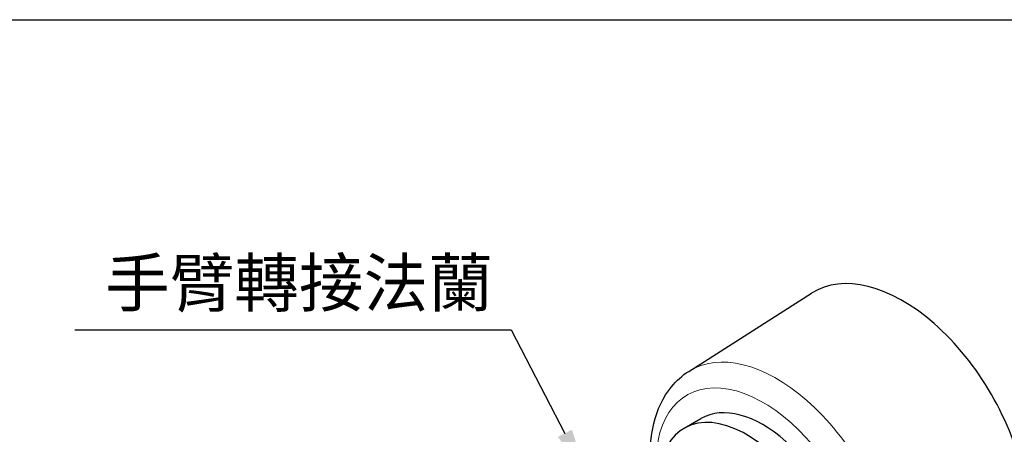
# Model space of a CAD drawing. Header units: millimetres. Extents: x 0 to 7391, y -1386 to 1500.
# Tile 20 of 127: x 1660 to 1909, y 553 to 658. Entities that reach past the tile are written whole.
import ezdxf

# ---------------------------------------------------------------- set-up
doc = ezdxf.new("R2010")
doc.units = ezdxf.units.MM
doc.header["$LTSCALE"] = 0.5
for name, color, linetype, lineweight in [('AM_5', 3, 'Continuous', 25), ('可見 (ISO)', 7, 'Continuous', 25), ('窄部可見 (ISO)', 7, 'Continuous', 18)]:
    doc.layers.add(name, color=color, linetype=linetype, lineweight=lineweight)
doc.styles.get("Standard").update_dxf_attribs({"font": 'arial.ttf'})

# ---------------------------------------------------------------- blocks, each defined once
blk = doc.blocks.new('*S998')
at = {"layer": 'AM_5'}
for p, q in [((1673.64, 579.78), (1784.23, 579.78)), ((1784.23, 579.78), (1797.81, 553.58))]:
    blk.add_line(p, q, dxfattribs=at)
at = {"layer": 'AM_5', "linetype": 'Continuous'}
blk.add_trace([(1796.03, 552.66), (1799.58, 554.5), (1803.33, 542.93)], dxfattribs=at)
at = {"layer": 'AM_5', "color": 2, "insert": (1779.53, 584.19), "char_height": 12, "attachment_point": 9}
blk.add_mtext('{\\fPMingLiU|b0|i0|c136|p18;手臂轉接法蘭}', dxfattribs=at)

msp = doc.modelspace()

# ---------------------------------------------------------------- linework, layer by layer
msp.add_line((1146.528, 658.42), (1946.528, 658.42))
at = {"layer": '可見 (ISO)'}
for p, q in [((1829.181, 569.294), (1860.316, 589.091)), ((1828.017, 554.87), (1832.259, 557.32))]:
    msp.add_line(p, q, dxfattribs=at)
for centre, major_axis, start_param, end_param in [((1883.365, 550.452), (-22.5, 38.971), 3.1168974, 6.3078805), ((1848.009, 530.04), (15.75, -27.28), 0, 3.1415927), ((1843.767, 527.59), (15.75, -27.28), 5.6688343, 10.039129)]:
    msp.add_ellipse(centre, major_axis=major_axis, ratio=0.5773503, start_param=start_param, end_param=end_param, dxfattribs=at)
msp.add_open_spline([(1819.428, 545.626), (1819.245, 549.291), (1819.521, 552.808), (1821.177, 559.559), (1822.655, 562.762), (1826.052, 566.917), (1827.528, 568.243), (1829.181, 569.294)], degree=3, knots=[4.65292559, 4.65292559, 4.65292559, 4.65292559, 4.9555563, 4.9555563, 5.2826414, 5.2826414, 5.47309192, 5.47309192, 5.47309192, 5.47309192], dxfattribs=at)
at = {"layer": '窄部可見 (ISO)'}
for centre, major_axis, start_param, end_param in [((1851.421, 532.01), (21.711, -37.605), 6.2584901, 9.4494732), ((1848.009, 530.04), (-19.213, 33.277), 2.3355683, 7.0892096)]:
    msp.add_ellipse(centre, major_axis=major_axis, ratio=0.5773503, start_param=start_param, end_param=end_param, dxfattribs=at)

# ---------------------------------------------------------------- block references
at = {"layer": 'AM_5'}
msp.add_blockref('*S998', (0, 0), dxfattribs=at)

doc.saveas('drawing.dxf')
